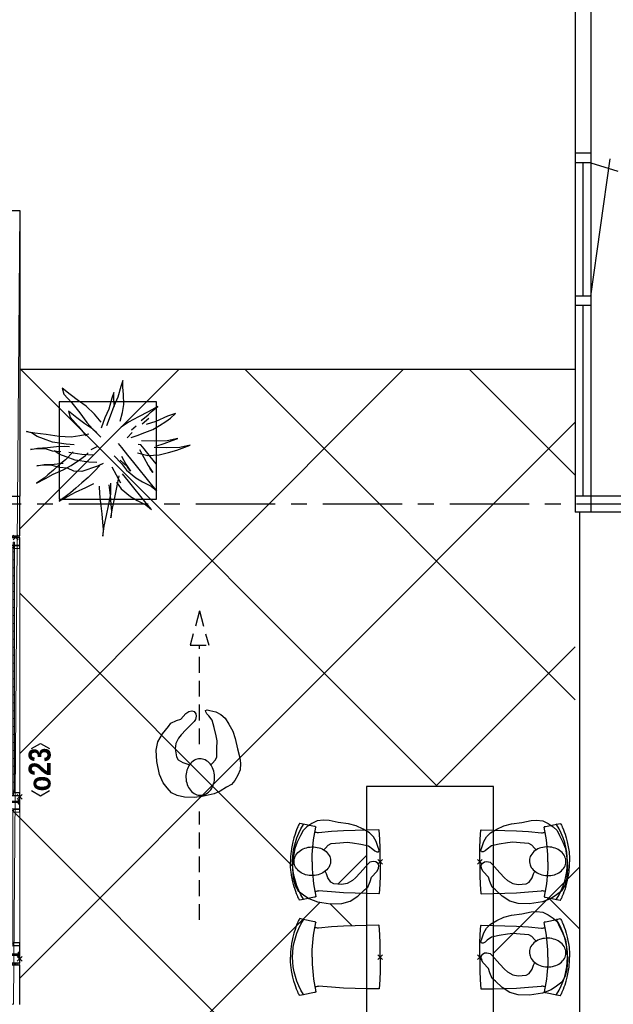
# Model space of a CAD drawing. Header units: millimetres. Extents: x -75976 to 232306, y 42824 to 140527.
# Tile 193 of 199: x 212382 to 216123, y 118232 to 124430. Entities that reach past the tile are written whole.
import ezdxf
from ezdxf.enums import TextEntityAlignment as Align

# ---------------------------------------------------------------- set-up
doc = ezdxf.new("R2010")
doc.units = ezdxf.units.MM
doc.header["$LTSCALE"] = 400
doc.header["$PDMODE"] = 3
doc.header["$PDSIZE"] = 15
doc.linetypes.add('CENTER', pattern=[2, 1.25, -0.25, 0.25, -0.25])
doc.linetypes.add('HIDDEN', pattern=[0.375, 0.25, -0.125])
for name, color, linetype in [('-ve', 2, 'HIDDEN'), ('fa1-1-n-0-0-0_ip0', 7, 'Continuous'), ('inlay', 6, 'Continuous'), ('inr', 4, 'Continuous'), ('looplijnen', 8, 'HIDDEN'), ('plant', 114, 'Continuous'), ('plat', 5, 'Continuous'), ('stramien', 1, 'CENTER'), ('symbol', 1, 'Continuous'), ('timmerwerk-ge', 150, 'Continuous')]:
    doc.layers.add(name, color=color, linetype=linetype)
for name, color, linetype, lineweight in [('Kozijnmerken', 43, 'Continuous', 9), ('mat-beton (ihwg)', 5, 'Continuous', 25), ('mat-glas-vert', 140, 'Continuous', 15), ('mat-kalkzandsteen', 5, 'Continuous', 25), ('MAT-kit', 140, 'Continuous', 5), ('mat-kunststof', 43, 'Continuous', 9), ('mat-staal', 5, 'Continuous', 25), ('None', 7, 'Continuous', 9)]:
    doc.layers.add(name, color=color, linetype=linetype, lineweight=lineweight)
doc.styles.add('Arial Narrow (bold)', font='ARIALNB.TTF', dxfattribs={"height": 172.861111})

# ---------------------------------------------------------------- blocks, each defined once
blk = doc.blocks.new('*X568')
at = {"layer": 'None', "lineweight": 5}
for p, q in [((42657.68, 35000), (42650.18, 35000)), ((42657.68, 34950), (42650.18, 34950)), ((42657.68, 34900), (42650.18, 34900)), ((42657.68, 34850), (42650.18, 34850)), ((42657.68, 34800), (42650.18, 34800)), ((42657.68, 34750), (42650.18, 34750)), ((42657.68, 34700), (42650.18, 34700)), ((42657.68, 34650), (42650.18, 34650)), ((42657.68, 34600), (42650.18, 34600)), ((42657.68, 34550), (42650.18, 34550)), ((42657.68, 34500), (42650.18, 34500)), ((42657.68, 34450), (42650.18, 34450)), ((42657.68, 34400), (42650.18, 34400)), ((42657.68, 34350), (42650.18, 34350)), ((42657.68, 34300), (42650.18, 34300)), ((42657.68, 34250), (42650.18, 34250)), ((42657.68, 34200), (42650.18, 34200)), ((42657.68, 34150), (42650.18, 34150)), ((42657.68, 34100), (42650.18, 34100)), ((42657.68, 34050), (42650.18, 34050)), ((42657.68, 34000), (42650.18, 34000)), ((42657.68, 33950), (42650.18, 33950)), ((42657.68, 33900), (42650.18, 33900)), ((42657.68, 33850), (42650.18, 33850)), ((42657.68, 33800), (42650.18, 33800)), ((42657.68, 33750), (42650.18, 33750)), ((42657.68, 33700), (42650.18, 33700)), ((42657.68, 33650), (42650.18, 33650)), ((42657.68, 33600), (42650.18, 33600)), ((42657.68, 33550), (42650.18, 33550)), ((42657.68, 33500), (42650.18, 33500)), ((42657.68, 33450), (42650.18, 33450))]:
    blk.add_line(p, q, dxfattribs=at)
blk = doc.blocks.new('*U569')
at = {"layer": 'mat-kunststof', "lineweight": 9}
blk.add_lwpolyline([(42676.2, 35050.3), (42676.2, 35040.3), (42645.6, 35040.3), (42645.6, 35050.3)], close=True, dxfattribs=at)
at = {"layer": 'None', "lineweight": 9}
blk.add_lwpolyline([(42676.2, 35050.3), (42645.6, 35040.3), (42645.6, 35050.3), (42676.2, 35040.3)], dxfattribs=at)
blk = doc.blocks.new('*U570')
at = {"layer": 'MAT-kit', "color": 9, "linetype": 'Continuous', "lineweight": 5}
for points in [[(42633.4, 35050.3), (42635.3, 35045), (42633.4, 35040.3), (42639.5, 35040.3), (42645.6, 35040.3), (42645.6, 35045.3), (42645.6, 35050.3), (42639.5, 35050.3), (42633.4, 35050.3)], [(42688.4, 35050.3), (42686.5, 35045), (42688.4, 35040.3), (42682.3, 35040.3), (42676.2, 35040.3), (42676.2, 35045.3), (42676.2, 35050.3), (42682.3, 35050.3), (42688.4, 35050.3)]]:
    blk.add_open_spline(points, degree=2, knots=[0, 0, 0, 0.229184, 0.229184, 0.5027, 0.5027, 0.726485, 0.726485, 1, 1, 1], dxfattribs=at)
at = {"layer": 'None', "color": 7}
blk.add_blockref('*U569', (0, 0), dxfattribs=at)
blk = doc.blocks.new('jan404.129')
at = {"layer": 'None', "lineweight": 15, "flags": 128}
for points in [[(-10, 14.85), (-10, -24.79), (10, -24.79), (10, 14.85)], [(8.5, 13.35), (8.5, -23.29), (-8.5, -23.29), (-8.5, 13.35)]]:
    blk.add_lwpolyline(points, close=True, dxfattribs=at)
blk = doc.blocks.new('*U571')
at = {"layer": 'None', "color": 7, "linetype": 'Continuous', "lineweight": 15}
for p, q in [((42631.1, 34972.4), (42631.1, 35038.8)), ((42632.6, 35040.3), (42689.6, 35040.3)), ((42632.6, 35038.8), (42689.6, 35038.8)), ((42632.6, 34990.9), (42632.6, 35038.8)), ((42689.6, 35038.8), (42689.6, 34992.4)), ((42691.1, 35038.8), (42691.1, 34992.4)), ((42632.6, 34972.4), (42632.6, 34990.9)), ((42689.6, 34992.4), (42634.1, 34992.4)), ((42689.6, 34990.9), (42634.1, 34990.9)), ((42634.1, 34990.9), (42634.1, 34972.4))]:
    blk.add_line(p, q, dxfattribs=at)
for centre, start, end in [((42632.6, 35038.8), 90, 180), ((42689.6, 35038.8), 0, 90), ((42632.6, 34972.4), 180, 270), ((42634.1, 34990.9), 90, 180), ((42632.6, 34972.4), 270, 0), ((42689.6, 34992.4), 270, 0)]:
    blk.add_arc(centre, 1.5, start, end, dxfattribs=at)
at = {"layer": 'None', "linetype": 'Continuous', "lineweight": 5}
blk.add_point((42666.1, 35040.3), dxfattribs=at)
at = {"layer": 'mat-staal', "color": 7, "rotation": 270}
blk.add_blockref('jan404.129', (42676.2, 34980.3), dxfattribs=at)
blk = doc.blocks.new('*U572')
at = {"layer": 'None', "color": 7, "linetype": 'Continuous', "lineweight": 15}
for p, q in [((42688.3, 32422.6), (42688.1, 32421.8)), ((42688.1, 32402.3), (42688.1, 32421.8)), ((42688.9, 32423.1), (42688.3, 32422.6)), ((42689.6, 32423.3), (42688.9, 32423.1)), ((42689.6, 32423.3), (42690.4, 32423.1)), ((42689.6, 32421.8), (42689.6, 32402.3)), ((42690.4, 32423.1), (42690.9, 32422.6)), ((42690.9, 32422.6), (42691.1, 32421.8)), ((42691.1, 32421.8), (42691.1, 32390.5)), ((42631.3, 32399.6), (42631.1, 32398.8)), ((42631.1, 32390.5), (42631.1, 32398.8)), ((42631.1, 32361.8), (42631.1, 32390.5)), ((42631.1, 32361.8), (42631.3, 32361.1)), ((42631.9, 32400.1), (42631.3, 32399.6)), ((42631.3, 32361.1), (42631.9, 32360.5)), ((42632.6, 32400.3), (42631.9, 32400.1)), ((42631.9, 32360.5), (42632.6, 32360.3)), ((42632.6, 32400.3), (42638.1, 32400.3)), ((42632.6, 32398.8), (42638.1, 32398.8)), ((42632.6, 32390.5), (42632.6, 32398.8)), ((42632.6, 32361.8), (42632.6, 32390.5)), ((42672.2, 32361.8), (42632.6, 32361.8)), ((42672.2, 32360.3), (42632.6, 32360.3)), ((42638.3, 32409.6), (42638.1, 32408.8)), ((42638.1, 32400.3), (42638.1, 32408.8)), ((42638.1, 32398.8), (42638.9, 32399)), ((42638.9, 32410.1), (42638.3, 32409.6)), ((42639.6, 32410.3), (42638.9, 32410.1)), ((42638.9, 32399), (42639.4, 32399.6)), ((42639.4, 32399.6), (42639.6, 32400.3)), ((42639.6, 32410.3), (42672.2, 32410.3)), ((42639.6, 32400.3), (42639.6, 32408.8)), ((42639.6, 32408.8), (42672.2, 32408.8)), ((42672.2, 32410.3), (42682.6, 32410.3)), ((42672.2, 32408.8), (42682.6, 32408.8)), ((42689.6, 32361.8), (42672.2, 32361.8)), ((42689.6, 32360.3), (42672.2, 32360.3)), ((42682.6, 32410.3), (42683.4, 32410.1)), ((42682.6, 32408.8), (42682.6, 32402.3)), ((42682.7, 32401.4), (42682.6, 32402.3)), ((42683.1, 32400.6), (42682.7, 32401.4)), ((42683.6, 32399.9), (42683.1, 32400.6)), ((42683.4, 32410.1), (42683.9, 32409.6)), ((42684.4, 32399.3), (42683.6, 32399.9)), ((42683.9, 32409.6), (42684.1, 32408.8)), ((42684.1, 32408.8), (42684.1, 32402.3)), ((42684.1, 32402.3), (42684.2, 32401.8)), ((42684.2, 32401.8), (42684.4, 32401.3)), ((42684.4, 32401.3), (42684.7, 32400.9)), ((42685.2, 32399), (42684.4, 32399.3)), ((42684.7, 32400.9), (42685.1, 32400.6)), ((42685.1, 32400.6), (42685.6, 32400.4)), ((42686.1, 32398.8), (42685.2, 32399)), ((42685.6, 32400.4), (42686.1, 32400.3)), ((42686.1, 32400.3), (42686.6, 32400.4)), ((42686.1, 32398.8), (42687, 32399)), ((42686.6, 32400.4), (42687.1, 32400.6)), ((42687, 32399), (42687.9, 32399.3)), ((42687.1, 32400.6), (42687.5, 32400.9)), ((42687.5, 32400.9), (42687.8, 32401.3)), ((42687.8, 32401.3), (42688, 32401.8)), ((42687.9, 32399.3), (42688.6, 32399.9)), ((42688, 32401.8), (42688.1, 32402.3)), ((42688.6, 32399.9), (42689.1, 32400.6)), ((42689.1, 32400.6), (42689.5, 32401.4)), ((42689.5, 32401.4), (42689.6, 32402.3)), ((42689.6, 32402.3), (42689.6, 32390.5)), ((42689.6, 32390.5), (42689.6, 32361.8)), ((42689.6, 32360.3), (42690.4, 32360.5)), ((42690.4, 32360.5), (42690.9, 32361.1)), ((42690.9, 32361.1), (42691.1, 32361.8)), ((42691.1, 32390.5), (42691.1, 32361.8))]:
    blk.add_line(p, q, dxfattribs=at)
blk = doc.blocks.new('*U573')
at = {"layer": 'None', "linetype": 'Continuous', "lineweight": 5}
blk.add_point((42691.1, 32388.3), dxfattribs=at)
at = {"layer": 'None', "color": 7}
blk.add_blockref('*U572', (0, 0), dxfattribs=at)
blk = doc.blocks.new('*U574')
at = {"layer": 'None', "color": 7, "linetype": 'Continuous', "lineweight": 15}
for p, q in [((42631.1, 32406.8), (42631.1, 32490.3)), ((42631.3, 32489.6), (42631.1, 32488.8)), ((42631.1, 32470.3), (42631.1, 32488.8)), ((42631.9, 32490.1), (42631.3, 32489.6)), ((42632.6, 32490.3), (42631.9, 32490.1)), ((42633.4, 32490.1), (42632.6, 32490.3)), ((42632.6, 32426.3), (42632.6, 32490.3)), ((42632.6, 32470.3), (42632.6, 32488.8)), ((42633.9, 32489.6), (42633.4, 32490.1)), ((42634.1, 32488.8), (42633.9, 32489.6)), ((42634.1, 32488.8), (42634.1, 32470.3)), ((42691.1, 32488.8), (42691.1, 32429.8)), ((42632.6, 32470.3), (42632.8, 32469.6)), ((42632.7, 32427.3), (42632.6, 32426.3)), ((42632.6, 32426.3), (42632.6, 32406.8)), ((42633.1, 32428.1), (42632.7, 32427.3)), ((42632.8, 32469.6), (42633.4, 32469)), ((42633.6, 32428.8), (42633.1, 32428.1)), ((42633.4, 32469), (42634.1, 32468.8)), ((42634.4, 32429.4), (42633.6, 32428.8)), ((42634.1, 32470.3), (42652.3, 32470.3)), ((42634.1, 32468.8), (42652.3, 32468.8)), ((42634.2, 32426.9), (42634.1, 32426.3)), ((42634.1, 32426.3), (42634.1, 32406.8)), ((42634.4, 32427.3), (42634.2, 32426.9)), ((42635.2, 32429.7), (42634.4, 32429.4)), ((42634.7, 32427.8), (42634.4, 32427.3)), ((42635.1, 32428.1), (42634.7, 32427.8)), ((42635.6, 32428.3), (42635.1, 32428.1)), ((42636.1, 32429.8), (42635.2, 32429.7)), ((42636.1, 32428.3), (42635.6, 32428.3)), ((42636.1, 32429.8), (42637, 32429.7)), ((42636.6, 32428.3), (42636.1, 32428.3)), ((42637.1, 32428.1), (42636.6, 32428.3)), ((42637, 32429.7), (42637.9, 32429.4)), ((42637.5, 32427.8), (42637.1, 32428.1)), ((42637.8, 32427.3), (42637.5, 32427.8)), ((42638, 32426.9), (42637.8, 32427.3)), ((42637.9, 32429.4), (42638.6, 32428.8)), ((42638.1, 32426.3), (42638, 32426.9)), ((42638.1, 32419.8), (42638.1, 32426.3)), ((42638.1, 32419.8), (42638.3, 32419.1)), ((42638.3, 32419.1), (42638.9, 32418.5)), ((42638.6, 32428.8), (42639.1, 32428.1)), ((42639.1, 32428.1), (42639.5, 32427.3)), ((42639.5, 32427.3), (42639.6, 32426.3)), ((42639.6, 32419.8), (42639.6, 32426.3)), ((42652.3, 32419.8), (42639.6, 32419.8)), ((42652.3, 32470.3), (42689.6, 32470.3)), ((42652.3, 32468.8), (42689.6, 32468.8)), ((42682.6, 32419.8), (42652.3, 32419.8)), ((42682.8, 32429.1), (42682.6, 32428.3)), ((42682.6, 32428.3), (42682.6, 32419.8)), ((42683.4, 32429.6), (42682.8, 32429.1)), ((42684.1, 32429.8), (42683.4, 32429.6)), ((42683.4, 32418.5), (42683.9, 32419.1)), ((42683.9, 32419.1), (42684.1, 32419.8)), ((42689.6, 32429.8), (42684.1, 32429.8)), ((42684.1, 32428.3), (42684.1, 32419.8)), ((42689.6, 32428.3), (42684.1, 32428.3)), ((42689.6, 32470.3), (42690.4, 32470.1)), ((42689.6, 32468.8), (42689.6, 32429.8)), ((42689.6, 32428.3), (42690.4, 32428.5)), ((42690.4, 32470.1), (42690.9, 32469.6)), ((42690.4, 32428.5), (42690.9, 32429.1)), ((42690.9, 32469.6), (42691.1, 32468.8)), ((42690.9, 32429.1), (42691.1, 32429.8)), ((42631.3, 32406.1), (42631.1, 32406.8)), ((42631.9, 32405.5), (42631.3, 32406.1)), ((42632.6, 32405.3), (42631.9, 32405.5)), ((42632.6, 32405.3), (42633.4, 32405.5)), ((42633.4, 32405.5), (42633.9, 32406.1)), ((42633.9, 32406.1), (42634.1, 32406.8)), ((42638.9, 32418.5), (42639.6, 32418.3)), ((42652.3, 32418.3), (42639.6, 32418.3)), ((42682.6, 32418.3), (42652.3, 32418.3)), ((42682.6, 32418.3), (42683.4, 32418.5))]:
    blk.add_line(p, q, dxfattribs=at)
at = {"layer": 'mat-staal', "color": 7, "rotation": 270}
blk.add_blockref('jan404.129', (42676.3, 32480.3), dxfattribs=at)
blk = doc.blocks.new('*U575')
at = {"layer": 'None'}
blk.add_blockref('*U574', (0, 0), dxfattribs=at)
blk = doc.blocks.new('*U576')
at = {"layer": 'mat-kunststof', "lineweight": 9}
blk.add_lwpolyline([(42676.2, 32350.3), (42676.2, 32360.3), (42645.6, 32360.3), (42645.6, 32350.3)], close=True, dxfattribs=at)
at = {"layer": 'None', "lineweight": 9}
blk.add_lwpolyline([(42676.2, 32350.3), (42645.6, 32360.3), (42645.6, 32350.3), (42676.2, 32360.3)], dxfattribs=at)
blk = doc.blocks.new('*U577')
at = {"layer": 'MAT-kit', "color": 9, "linetype": 'Continuous', "lineweight": 5}
for points in [[(42633.4, 32350.3), (42635.3, 32355.7), (42633.4, 32360.3), (42639.5, 32360.3), (42645.6, 32360.3), (42645.6, 32355.3), (42645.6, 32350.3), (42639.5, 32350.3), (42633.4, 32350.3)], [(42688.4, 32350.3), (42686.5, 32355.7), (42688.4, 32360.3), (42682.3, 32360.3), (42676.2, 32360.3), (42676.2, 32355.3), (42676.2, 32350.3), (42682.3, 32350.3), (42688.4, 32350.3)]]:
    blk.add_open_spline(points, degree=2, knots=[0, 0, 0, 0.229184, 0.229184, 0.5027, 0.5027, 0.726485, 0.726485, 1, 1, 1], dxfattribs=at)
at = {"layer": 'None', "color": 7}
blk.add_blockref('*U576', (0, 0), dxfattribs=at)
blk = doc.blocks.new('*U578')
at = {"layer": 'None', "color": 7, "linetype": 'Continuous', "lineweight": 15}
for p, q in [((42631.3, 33434.6), (42631.1, 33433.8)), ((42631.1, 33433.8), (42631.1, 33405.2)), ((42631.9, 33435.1), (42631.3, 33434.6)), ((42632.6, 33435.3), (42631.9, 33435.1)), ((42632.6, 33435.3), (42633.4, 33435.1)), ((42632.6, 33435.3), (42632.6, 33405.2)), ((42632.6, 33433.8), (42632.6, 33415.3)), ((42632.8, 33414.6), (42632.6, 33415.3)), ((42633.4, 33414), (42632.8, 33414.6)), ((42633.4, 33435.1), (42633.9, 33434.6)), ((42634.1, 33413.8), (42633.4, 33414)), ((42633.9, 33434.6), (42634.1, 33433.8)), ((42634.1, 33415.3), (42634.1, 33433.8)), ((42672.2, 33415.3), (42634.1, 33415.3)), ((42672.2, 33413.8), (42634.1, 33413.8)), ((42689.6, 33415.3), (42672.2, 33415.3)), ((42689.6, 33413.8), (42672.2, 33413.8)), ((42689.6, 33415.3), (42690.4, 33415.1)), ((42689.6, 33405.2), (42689.6, 33413.8)), ((42690.4, 33415.1), (42690.9, 33414.6)), ((42690.9, 33414.6), (42691.1, 33413.8)), ((42691.1, 33405.2), (42690.9, 33414.6)), ((42631.1, 33405.2), (42631.1, 33391.3)), ((42631.3, 33390.6), (42631.1, 33391.3)), ((42631.3, 33386.1), (42631.1, 33385.3)), ((42631.1, 33385.3), (42631.1, 33310.3)), ((42631.9, 33390), (42631.3, 33390.6)), ((42631.9, 33386.6), (42631.3, 33386.1)), ((42632.6, 33389.8), (42631.9, 33390)), ((42632.6, 33386.8), (42631.9, 33386.6)), ((42632.6, 33405.2), (42632.6, 33391.3)), ((42632.6, 33391.3), (42638.1, 33391.3)), ((42632.6, 33389.8), (42638.1, 33389.8)), ((42632.6, 33386.8), (42633.4, 33386.6)), ((42632.6, 33365.8), (42632.6, 33385.3)), ((42632.7, 33364.9), (42632.6, 33365.8)), ((42632.6, 33365.8), (42632.6, 33310.3)), ((42633.1, 33364.1), (42632.7, 33364.9)), ((42633.6, 33363.4), (42633.1, 33364.1)), ((42633.4, 33386.6), (42633.9, 33386.1)), ((42634.4, 33362.8), (42633.6, 33363.4)), ((42633.9, 33386.1), (42634.1, 33385.3)), ((42634.1, 33365.8), (42634.1, 33385.3)), ((42634.2, 33365.3), (42634.1, 33365.8)), ((42634.4, 33364.8), (42634.2, 33365.3)), ((42634.7, 33364.4), (42634.4, 33364.8)), ((42635.2, 33362.5), (42634.4, 33362.8)), ((42635.1, 33364.1), (42634.7, 33364.4)), ((42635.6, 33363.9), (42635.1, 33364.1)), ((42636.1, 33362.3), (42635.2, 33362.5)), ((42636.1, 33363.8), (42635.6, 33363.9)), ((42636.6, 33363.9), (42636.1, 33363.8)), ((42636.1, 33362.3), (42637, 33362.5)), ((42637.1, 33364.1), (42636.6, 33363.9)), ((42637, 33362.5), (42637.9, 33362.8)), ((42637.5, 33364.4), (42637.1, 33364.1)), ((42637.8, 33364.8), (42637.5, 33364.4)), ((42638, 33365.3), (42637.8, 33364.8)), ((42637.9, 33362.8), (42638.6, 33363.4)), ((42638.1, 33365.8), (42638, 33365.3)), ((42638.1, 33391.3), (42638.9, 33391.1)), ((42638.1, 33389.8), (42638.1, 33381.3)), ((42638.3, 33380.6), (42638.1, 33381.3)), ((42638.1, 33372.3), (42638.3, 33373.1)), ((42638.1, 33372.3), (42638.1, 33365.8)), ((42638.9, 33380), (42638.3, 33380.6)), ((42638.3, 33373.1), (42638.9, 33373.6)), ((42638.6, 33363.4), (42639.1, 33364.1)), ((42638.9, 33391.1), (42639.4, 33390.6)), ((42639.6, 33379.8), (42638.9, 33380)), ((42638.9, 33373.6), (42639.6, 33373.8)), ((42639.1, 33364.1), (42639.5, 33364.9)), ((42639.4, 33390.6), (42639.6, 33389.8)), ((42639.5, 33364.9), (42639.6, 33365.8)), ((42639.6, 33389.8), (42639.6, 33381.3)), ((42639.6, 33381.3), (42672.2, 33381.3)), ((42639.6, 33379.8), (42672.2, 33379.8)), ((42652.3, 33373.8), (42639.6, 33373.8)), ((42639.6, 33372.3), (42639.6, 33365.8)), ((42652.3, 33372.3), (42639.6, 33372.3)), ((42682.6, 33373.8), (42652.3, 33373.8)), ((42682.6, 33372.3), (42652.3, 33372.3)), ((42672.2, 33381.3), (42682.6, 33381.3)), ((42672.2, 33379.8), (42682.6, 33379.8)), ((42682.7, 33388.8), (42682.6, 33387.8)), ((42682.6, 33381.3), (42682.6, 33387.8)), ((42682.6, 33379.8), (42683.4, 33380)), ((42682.6, 33373.8), (42683.4, 33373.6)), ((42682.6, 33363.8), (42682.6, 33372.3)), ((42682.8, 33363.1), (42682.6, 33363.8)), ((42683.1, 33389.6), (42682.7, 33388.8)), ((42683.4, 33362.5), (42682.8, 33363.1)), ((42683.6, 33390.3), (42683.1, 33389.6)), ((42683.4, 33380), (42683.9, 33380.6)), ((42683.4, 33373.6), (42683.9, 33373.1)), ((42684.1, 33362.3), (42683.4, 33362.5)), ((42684.4, 33390.9), (42683.6, 33390.3)), ((42683.9, 33380.6), (42684.1, 33381.3)), ((42683.9, 33373.1), (42684.1, 33372.3)), ((42684.1, 33387.8), (42684.2, 33388.4)), ((42684.1, 33381.3), (42684.1, 33387.8)), ((42684.1, 33363.8), (42684.1, 33372.3)), ((42689.6, 33363.8), (42684.1, 33363.8)), ((42689.6, 33362.3), (42684.1, 33362.3)), ((42684.2, 33388.4), (42684.4, 33388.8)), ((42685.2, 33391.2), (42684.4, 33390.9)), ((42684.4, 33388.8), (42684.7, 33389.3)), ((42684.7, 33389.3), (42685.1, 33389.6)), ((42685.1, 33389.6), (42685.6, 33389.8)), ((42686.1, 33391.3), (42685.2, 33391.2)), ((42685.6, 33389.8), (42686.1, 33389.8)), ((42686.1, 33391.3), (42687, 33391.2)), ((42686.1, 33389.8), (42686.6, 33389.8)), ((42686.6, 33389.8), (42687.1, 33389.6)), ((42687, 33391.2), (42687.9, 33390.9)), ((42687.1, 33389.6), (42687.5, 33389.3)), ((42687.5, 33389.3), (42687.8, 33388.8)), ((42687.8, 33388.8), (42688, 33388.4)), ((42687.9, 33390.9), (42688.6, 33390.3)), ((42688, 33388.4), (42688.1, 33387.8)), ((42688.1, 33387.8), (42688.1, 33368.3)), ((42688.3, 33367.6), (42688.1, 33368.3)), ((42688.9, 33367), (42688.3, 33367.6)), ((42688.6, 33390.3), (42689.1, 33389.6)), ((42689.6, 33366.8), (42688.9, 33367)), ((42689.1, 33389.6), (42689.5, 33388.8)), ((42689.5, 33388.8), (42689.6, 33387.8)), ((42689.6, 33387.8), (42689.6, 33405.2)), ((42689.6, 33368.3), (42689.6, 33387.8)), ((42689.6, 33366.8), (42690.4, 33367)), ((42689.6, 33363.8), (42690.4, 33363.6)), ((42689.6, 33311.8), (42689.6, 33362.3)), ((42690.4, 33367), (42690.9, 33367.6)), ((42690.4, 33363.6), (42690.9, 33363.1)), ((42690.9, 33367.6), (42691.1, 33368.3)), ((42690.9, 33363.1), (42691.1, 33362.3)), ((42691.1, 33368.3), (42691.1, 33405.2)), ((42691.1, 33311.8), (42691.1, 33362.3)), ((42631.1, 33330.3), (42631.1, 33311.8)), ((42631.3, 33311.1), (42631.1, 33311.8)), ((42631.9, 33310.5), (42631.3, 33311.1)), ((42632.6, 33310.3), (42631.9, 33310.5)), ((42632.6, 33330.3), (42632.8, 33331.1)), ((42632.6, 33330.3), (42632.6, 33311.8)), ((42633.4, 33310.5), (42632.6, 33310.3)), ((42632.8, 33331.1), (42633.4, 33331.7)), ((42633.4, 33331.7), (42634.1, 33331.8)), ((42633.9, 33311.1), (42633.4, 33310.5)), ((42634.1, 33311.8), (42633.9, 33311.1)), ((42634.1, 33331.8), (42652.3, 33331.8)), ((42634.1, 33311.8), (42634.1, 33330.3)), ((42634.1, 33330.3), (42652.3, 33330.3)), ((42652.3, 33331.8), (42689.6, 33331.8)), ((42652.3, 33330.3), (42689.6, 33330.3)), ((42689.6, 33330.3), (42690.4, 33330.5)), ((42690.4, 33330.5), (42690.9, 33331.1)), ((42690.9, 33331.1), (42691.1, 33331.8))]:
    blk.add_line(p, q, dxfattribs=at)
at = {"layer": 'None', "linetype": 'Continuous', "lineweight": 5}
blk.add_point((42691.1, 33407.3), dxfattribs=at)
at = {"layer": 'mat-staal', "color": 7, "xscale": -1, "rotation": 270}
for p in [(42676.2, 33425.3), (42676.3, 33320.3)]:
    blk.add_blockref('jan404.129', p, dxfattribs=at)
blk = doc.blocks.new('*U579')
at = {"layer": 'mat-glas-vert', "color": 140, "lineweight": 15}
for points in [[(42647.7, 33423.8), (42647.7, 34980.3), (42637.7, 34980.3), (42637.7, 33423.8)], [(42657.7, 33440.8), (42657.7, 35010.4), (42650.2, 35010.4), (42650.2, 33440.8)], [(42647.7, 32480.3), (42647.7, 33322.4), (42637.7, 33322.4), (42637.7, 32480.3)]]:
    blk.add_lwpolyline(points, close=True, dxfattribs=at)
at = {"layer": 'None', "color": 43, "linetype": 'Continuous', "lineweight": 9}
blk.add_line((42632.6, 32410.3), (41655.7, 32410.3), dxfattribs=at)
at = {"layer": 'None', "lineweight": 9}
blk.add_lwpolyline([(42691.1, 35040.3), (42631.1, 35040.3), (42631.1, 32360.3), (42691.1, 32360.3)], close=True, dxfattribs=at)
at = {"layer": 'None', "color": 43, "linetype": 'Continuous', "lineweight": 9}
blk.add_arc((42631.9, 32410.5), 976.3, 89.95408, 180.01226, dxfattribs=at)
at = {"layer": 'mat-glas-vert', "color": 140}
blk.add_blockref('*X568', (0, 0), dxfattribs=at)
at = {"layer": 'mat-staal', "color": 7}
for name in ['*U570', '*U577']:
    blk.add_blockref(name, (0, 0), dxfattribs=at)
at = {"layer": 'None', "color": 7}
for name in ['*U571', '*U578', '*U575', '*U573']:
    blk.add_blockref(name, (0, 0), dxfattribs=at)
blk = doc.blocks.new('*U580')
at = {"layer": 'None', "color": 7}
blk.add_blockref('*U579', (0, 0), dxfattribs=at)
blk = doc.blocks.new('Kozijnmerk 50')
at = {"layer": 'Kozijnmerken', "color": 92, "linetype": 'Continuous', "lineweight": 25}
for points in [[(-132.2, 50.6), (-164.8, -5.8), (-132.2, -62.1)], [(132.2, 50.6), (164.8, -5.8), (132.2, -62.1)]]:
    blk.add_lwpolyline(points, dxfattribs=at)
at = {"layer": 'None', "color": 43, "style": 'Arial Narrow (bold)'}
blk.add_attdef('merk', text='', height=138.3, dxfattribs=at).set_placement((0, 0), align=Align.MIDDLE_CENTER)
blk = doc.blocks.new('fa1-1-n-0-0-0_b2')
at = {"linetype": 'Continuous'}
for p, q in [((-222.3, -414.1), (-237.8, -485.7)), ((-218.5, -406.3), (-218.6, -406.3)), ((-218.5, -406.3), (-218.5, -406.3)), ((218.5, -406.3), (218.5, -406.3)), ((218.5, -406.3), (218.6, -406.3)), ((222.3, -414.1), (237.8, -485.7)), ((-237.8, -485.7), (-242.2, -506.3)), ((237.8, -485.7), (242.2, -506.3)), ((-242.2, -506.3), (-242, -508.1)), ((242.2, -506.3), (242, -508.1))]:
    blk.add_line(p, q, dxfattribs=at)
at = {"linetype": 'Continuous', "flags": 128}
for points in [[(0, 0), (-28.4, 0), (-85.2, -1.1), (-141.9, -3.3), (-198.6, -6.5)], [(0, 0), (28.4, 0), (85.2, -1.1), (141.9, -3.3), (198.6, -6.5)], [(-200.5, -8.5), (-199.9, -83), (-197.9, -157.5), (-194.5, -232), (-189.9, -306.3), (-183, -389.9)], [(200.5, -8.5), (199.9, -83), (197.9, -157.5), (194.5, -232), (189.9, -306.3), (183, -389.9)], [(-220.8, -407.4), (-220.8, -407.5), (-220.8, -407.5), (-220.9, -407.6), (-220.9, -407.7), (-220.9, -407.8), (-220.9, -407.9), (-220.9, -408), (-221, -408.4), (-221.1, -408.9), (-221.2, -409.4), (-221.4, -410), (-221.5, -410.5), (-221.5, -410.8), (-221.6, -411.1), (-221.7, -411.6), (-221.8, -412.2), (-222, -412.9), (-222.2, -413.7)], [(0, -429.6), (-22.5, -429.4), (-45.3, -428.6), (-68.2, -427.3), (-91.3, -425.5), (-114.5, -423.1), (-137.8, -420.2), (-161, -416.7), (-218.5, -406.3)], [(0, -429.6), (22.5, -429.4), (45.3, -428.6), (68.2, -427.3), (91.3, -425.5), (114.5, -423.1), (137.8, -420.2), (161, -416.7), (218.5, -406.3)], [(220.8, -407.4), (220.8, -407.5), (220.8, -407.5), (220.9, -407.6), (220.9, -407.7), (220.9, -407.8), (220.9, -407.9), (220.9, -408), (221, -408.4), (221.1, -408.9), (221.2, -409.4), (221.4, -410), (221.5, -410.5), (221.5, -410.8), (221.6, -411.1), (221.7, -411.6), (221.8, -412.2), (222, -412.9), (222.2, -413.7)], [(-241, -509.4), (-236.1, -511.9), (-230.5, -514.5), (-225.6, -516.8), (-221.5, -518.7), (-218, -520.3), (-215.1, -521.6), (-200.9, -527.5), (-187.8, -532.6), (-174.6, -537.3), (-150.7, -544.8), (-126.5, -551.3), (-105.7, -555.9), (-84.8, -559.6), (-63.7, -562.5), (-54.4, -563.6), (-45.3, -564.4), (-36.9, -565.1), (-33.4, -565.3), (-28.9, -565.6), (-23.3, -565.8), (-16.6, -566.1), (-8.8, -566.3), (0, -566.3)], [(241, -509.4), (236.1, -511.9), (230.5, -514.5), (225.6, -516.8), (221.5, -518.7), (218, -520.3), (215.1, -521.6), (200.9, -527.5), (187.8, -532.6), (174.6, -537.3), (150.7, -544.8), (126.5, -551.3), (105.7, -555.9), (84.8, -559.6), (63.7, -562.5), (54.4, -563.6), (45.3, -564.4), (36.9, -565.1), (33.4, -565.3), (28.9, -565.6), (23.3, -565.8), (16.6, -566.1), (8.8, -566.3), (0, -566.3)]]:
    blk.add_lwpolyline(points, dxfattribs=at)
at = {"linetype": 'Continuous'}
for centre, radius, start, end in [((-198.5, -8.5), 2, 93.85297, 179.99004), ((198.5, -8.5), 2, 0.00996, 86.14703), ((-219, -408.1), 1.88, 75.45825, 160.3082), ((-253, -389.6), 70, 341.33985, 359.74172), ((253, -389.6), 70, 180.25828, 198.66015), ((219, -408.1), 1.88, 19.6918, 104.54175), ((-235.9, -486.2), 1.98, 58.30084, 164.85556), ((0.1, -112.6), 439.9, 237.72595, 269.99041), ((-0.1, -112.6), 439.9, 270.00959, 302.27405), ((235.9, -486.2), 1.98, 15.14444, 121.69916), ((-240.2, -507.8), 1.88, 190.3046, 242.86653), ((240.2, -507.8), 1.88, 297.13347, 349.6954)]:
    blk.add_arc(centre, radius, start, end, dxfattribs=at)
at = {"layer": 'fa1-1-n-0-0-0_ip0'}
blk.add_point((0, 0), dxfattribs=at)
blk = doc.blocks.new('symb-ps03_b2')
blk.add_lwpolyline([(82.2, -333.7), (93.5, -323.3), (109.6, -304.5), (119.8, -284.7), (121.3, -230.8), (122.5, -183.8), (115.8, -150.4), (104.2, -98.4), (90.8, -52.2), (69, -24.8), (57.7, -13.2), (50.2, -0.9), (49.4, 8.5), (59.4, 13), (75.8, 8.9), (114.7, -1.3), (145.3, -16.6), (172.1, -41.1), (196.4, -77.8), (221.1, -122.2), (235.7, -169.2), (249.9, -232.3), (265.9, -290), (270.3, -324.8), (267.4, -365.4), (252.2, -399.3), (234.6, -432.8), (213.5, -457.5), (181.2, -475.4), (141, -499), (102.8, -516.9), (26.9, -533.5), (-23.3, -539.3), (-83.1, -537.5), (-129.9, -527.7), (-165.1, -510.7), (-191.8, -478.7), (-217.7, -447.5), (-240.8, -394), (-258.1, -313.4), (-261.7, -241.7), (-250.8, -189), (-222, -138.3), (-185.2, -93.4), (-169.5, -72.2), (-133.8, -53.9), (-107.1, -45.7), (-74.5, -10), (-56.5, 2.3), (-37.5, 6.7), (-23, 0.8), (-11.7, -12.6), (-10.5, -27.9), (-13.2, -49.2), (-22.6, -61.1), (-75.1, -114.5), (-104.5, -144.9), (-120.7, -165.7), (-138.4, -200.3), (-141.8, -234.1), (-134.6, -284.5), (-123.4, -302.1), (-94.4, -318.8), (-69, -327.2), (-51.7, -333)])
blk.add_lwpolyline([(-74.5, -413.3, 0.078796), (-66.1, -458.3, 0.088041), (-45.7, -493.9, 0.105312), (-14.5, -518.5, 0.121926), (19.1, -525.8, 0.121926), (52.3, -516.6, 0.105312), (82.1, -490.3, 0.088041), (100.3, -453.5, 0.078796), (106.2, -408.2, 0.078796), (97.7, -363.2, 0.088041), (77.4, -327.6, 0.105312), (46.2, -303, 0.121926), (12.5, -295.7, 0.121926), (-20.6, -304.9, 0.105312), (-50.4, -331.2, 0.088041), (-68.6, -368, 0.078796)], format="xyb", close=True)
blk = doc.blocks.new('symb-ps09_b2')
at = {"layer": 'looplijnen'}
for p, q in [((0, 935.4), (-58.2, 718.1)), ((0, 935.4), (58.2, 718.1)), ((-58.2, 718.1), (58.2, 718.1)), ((0, 95.2), (0, 718.1)), ((0, -1011), (0, -327.3))]:
    blk.add_line(p, q, dxfattribs=at)
at = {"layer": 'symbol'}
blk.add_blockref('symb-ps03_b2', (-11, 299.5), dxfattribs=at)
blk = doc.blocks.new('boom nieuw 01')
at = {"layer": 'plant', "extrusion": (0, -4.44089e-16, -1)}
for p, q in [((-224.7, 788.7), (-238, 749.2)), ((-224.7, 788.7), (-238, 749.2)), ((-224.7, 744.5), (-224.7, 788.7)), ((-224.7, 744.5), (-224.7, 788.7)), ((-573.8, 694.3), (-627.3, 736.9)), ((-627.3, 736.9), (-616.4, 698.2)), ((-573.8, 694.3), (-627.3, 736.9)), ((-627.3, 736.9), (-616.4, 698.2)), ((-238, 749.2), (-256.6, 677.1)), ((-238, 749.2), (-256.6, 677.1)), ((-219.3, 695.7), (-224.7, 744.5)), ((-219.3, 695.7), (-224.7, 744.5)), ((-616.4, 698.2), (-563.7, 639.2)), ((-616.4, 698.2), (-563.7, 639.2)), ((-518.7, 654), (-573.8, 694.3)), ((-518.7, 654), (-573.8, 694.3)), ((-466.7, 617.5), (-518.7, 654)), ((-466.7, 617.5), (-518.7, 654)), ((-297.8, 669.9), (-316.4, 597.8)), ((-284.5, 709.5), (-297.8, 669.9)), ((-284.5, 665.3), (-284.5, 709.5)), ((-256.6, 677.1), (-284.5, 618.9)), ((-256.6, 677.1), (-284.5, 618.9)), ((-279.1, 616.4), (-284.5, 665.3)), ((-218.5, 629.8), (-219.3, 695.7)), ((-218.5, 629.8), (-219.3, 695.7)), ((-563.7, 639.2), (-510.2, 574.1)), ((-563.7, 639.2), (-510.2, 574.1)), ((-412.5, 564.8), (-466.7, 617.5)), ((-412.5, 564.8), (-466.7, 617.5)), ((-316.4, 597.8), (-344.3, 539.7)), ((-284.5, 618.9), (-308.5, 551.4)), ((-284.5, 618.9), (-308.5, 551.4)), ((-227.1, 576.3), (-218.5, 629.8)), ((-227.1, 576.3), (-218.5, 629.8)), ((9.4, 616.6), (-55, 579.3)), ((9.4, 616.6), (-55, 579.3)), ((-35.5, 579.3), (9.4, 616.6)), ((-35.5, 579.3), (9.4, 616.6)), ((-530.6, 541.3), (-584.1, 583.9)), ((-584.1, 583.9), (-573.3, 545.2)), ((-530.6, 541.3), (-584.1, 583.9)), ((-584.1, 583.9), (-573.3, 545.2)), ((-573.3, 545.2), (-520.5, 486.2)), ((-573.3, 545.2), (-520.5, 486.2)), ((-475.6, 501), (-530.6, 541.3)), ((-475.6, 501), (-530.6, 541.3)), ((-510.2, 574.1), (-462.9, 509.7)), ((-510.2, 574.1), (-462.9, 509.7)), ((-369, 511.3), (-412.5, 564.8)), ((-369, 511.3), (-412.5, 564.8)), ((-344.3, 539.7), (-368.3, 472.2)), ((-308.5, 551.4), (-333.3, 487.8)), ((-308.5, 551.4), (-333.3, 487.8)), ((-242.6, 518.9), (-227.1, 576.3)), ((-242.6, 518.9), (-227.1, 576.3)), ((-119.3, 547.6), (-186.8, 511.1)), ((-55, 579.3), (-119.3, 547.6)), ((-55, 579.3), (-119.3, 547.6)), ((-101.5, 523.5), (-55, 560)), ((-101.5, 523.5), (-55, 560)), ((-95.3, 500.1), (-50.4, 537.3)), ((-55, 560), (-35.5, 579.3)), ((-55, 560), (-35.5, 579.3)), ((73, 551.4), (-3.8, 516.5)), ((73, 551.4), (-3.8, 516.5)), ((61.4, 516.5), (91.6, 539)), ((61.4, 516.5), (91.6, 539)), ((125.7, 568.5), (73, 551.4)), ((125.7, 568.5), (73, 551.4)), ((91.6, 539), (125.7, 568.5)), ((91.6, 539), (125.7, 568.5)), ((-520.5, 486.2), (-467, 421.1)), ((-520.5, 486.2), (-467, 421.1)), ((-423.6, 464.5), (-475.6, 501)), ((-423.6, 464.5), (-475.6, 501)), ((-462.9, 509.7), (-423.3, 465.5)), ((-462.9, 509.7), (-423.3, 465.5)), ((-369.3, 411.8), (-423.6, 464.5)), ((-369.3, 411.8), (-423.6, 464.5)), ((-423.3, 465.5), (-397, 443.8)), ((-423.3, 465.5), (-397, 443.8)), ((-186.8, 511.1), (-234.1, 478.6)), ((-186.8, 511.1), (-234.1, 478.6)), ((-167.4, 459.9), (-135.6, 487.8)), ((-167.4, 459.9), (-135.6, 487.8)), ((-78.2, 442.9), (-25.5, 463.8)), ((-78.2, 442.9), (-25.5, 463.8)), ((-3.8, 516.5), (-69.7, 496.4)), ((-3.8, 516.5), (-69.7, 496.4)), ((-25.5, 463.8), (19.5, 490.2)), ((-25.5, 463.8), (19.5, 490.2)), ((19.5, 490.2), (61.4, 516.5)), ((19.5, 490.2), (61.4, 516.5)), ((-830.8, 440.5), (-863.4, 450.5)), ((-863.4, 450.5), (-807.5, 440.5)), ((-830.8, 440.5), (-863.4, 450.5)), ((-863.4, 450.5), (-807.5, 440.5)), ((-792.8, 417.2), (-830.8, 440.5)), ((-792.8, 417.2), (-830.8, 440.5)), ((-807.5, 440.5), (-733.1, 431.9)), ((-807.5, 440.5), (-733.1, 431.9)), ((-750.9, 400.1), (-792.8, 417.2)), ((-750.9, 400.1), (-792.8, 417.2)), ((-690.5, 378.4), (-750.9, 400.1)), ((-690.5, 378.4), (-750.9, 400.1)), ((-733.1, 431.9), (-646.2, 418.7)), ((-733.1, 431.9), (-646.2, 418.7)), ((-646.2, 418.7), (-567.1, 414.8)), ((-646.2, 418.7), (-567.1, 414.8)), ((-567.1, 414.8), (-509.8, 422.6)), ((-567.1, 414.8), (-509.8, 422.6)), ((-509.8, 422.6), (-450.9, 434.3)), ((-509.8, 422.6), (-450.9, 434.3)), ((-195.4, 408.6), (-161.3, 444.2)), ((-169.7, 409.6), (-127.8, 423.5)), ((-169.7, 409.6), (-127.8, 423.5)), ((-127.8, 423.5), (-78.2, 442.9)), ((-127.8, 423.5), (-78.2, 442.9)), ((140.3, 402.5), (70.5, 387.7)), ((140.3, 402.5), (70.5, 387.7)), ((103.9, 389.3), (140.3, 402.5)), ((103.9, 389.3), (140.3, 402.5)), ((-838.2, 330.7), (-790.1, 339.3)), ((-838.2, 330.7), (-790.1, 339.3)), ((-787.1, 335.4), (-838.2, 330.7)), ((-787.1, 335.4), (-838.2, 330.7)), ((-790.1, 339.3), (-724.3, 343.1)), ((-790.1, 339.3), (-724.3, 343.1)), ((-737.4, 334.6), (-787.1, 335.4)), ((-737.4, 334.6), (-787.1, 335.4)), ((-690.9, 319.8), (-737.4, 334.6)), ((-724.3, 343.1), (-665.3, 349.3)), ((-724.3, 343.1), (-665.3, 349.3)), ((-601.3, 365.2), (-690.5, 378.4)), ((-601.3, 365.2), (-690.5, 378.4)), ((-665.3, 349.3), (-612.6, 352.4)), ((-665.3, 349.3), (-612.6, 352.4)), ((-612.6, 352.4), (-577.7, 349.3)), ((-612.6, 352.4), (-577.7, 349.3)), ((-547, 362.1), (-601.3, 365.2)), ((-547, 362.1), (-601.3, 365.2)), ((-397.8, 347), (-435.8, 328.4)), ((-397.8, 347), (-435.8, 328.4)), ((-231.2, 344.3), (-253.6, 370.7)), ((-231.2, 344.3), (-253.6, 370.7)), ((-191.6, 292.4), (-231.2, 344.3)), ((-191.6, 292.4), (-231.2, 344.3)), ((-105.3, 362.3), (-122.3, 363.9)), ((-105.3, 362.3), (-122.3, 363.9)), ((-113, 330.5), (-85.1, 277)), ((-113, 330.5), (-85.1, 277)), ((-82.8, 335.9), (-105.3, 362.3)), ((-82.8, 335.9), (-105.3, 362.3)), ((-14.8, 384.6), (-100.1, 386.9)), ((-14.8, 384.6), (-100.1, 386.9)), ((-43.2, 284), (-82.8, 335.9)), ((-43.2, 284), (-82.8, 335.9)), ((69, 340.7), (-16.3, 343)), ((69, 340.7), (-16.3, 343)), ((70.5, 387.7), (-14.8, 384.6)), ((70.5, 387.7), (-14.8, 384.6)), ((-4.7, 353.6), (51.1, 370.7)), ((-4.7, 353.6), (51.1, 370.7)), ((51.1, 370.7), (103.9, 389.3)), ((51.1, 370.7), (103.9, 389.3)), ((154.3, 343.8), (69, 340.7)), ((154.3, 343.8), (69, 340.7)), ((79.1, 309.7), (134.9, 326.8)), ((79.1, 309.7), (134.9, 326.8)), ((134.9, 326.8), (187.6, 345.4)), ((134.9, 326.8), (187.6, 345.4)), ((224.1, 358.6), (154.3, 343.8)), ((224.1, 358.6), (154.3, 343.8)), ((187.6, 345.4), (224.1, 358.6)), ((187.6, 345.4), (224.1, 358.6)), ((-635.8, 315.2), (-690.9, 319.8)), ((-635.8, 315.2), (-690.9, 319.8)), ((-642.4, 298.2), (-680.4, 321.5)), ((-642.4, 298.2), (-680.4, 321.5)), ((-604.1, 262.9), (-647.5, 228)), ((-604.1, 262.9), (-647.5, 228)), ((-600.5, 281.1), (-642.4, 298.2)), ((-600.5, 281.1), (-642.4, 298.2)), ((-552.9, 314.1), (-604.1, 262.9)), ((-552.9, 314.1), (-604.1, 262.9)), ((-540, 259.4), (-600.5, 281.1)), ((-540, 259.4), (-600.5, 281.1)), ((-582.7, 312.9), (-495.8, 299.8)), ((-582.7, 312.9), (-495.8, 299.8)), ((-567.7, 224.9), (-511.1, 262.9)), ((-567.7, 224.9), (-511.1, 262.9)), ((-511.1, 262.9), (-472.3, 291.6)), ((-511.1, 262.9), (-472.3, 291.6)), ((-495.8, 299.8), (-416.7, 295.8)), ((-495.8, 299.8), (-416.7, 295.8)), ((-472.3, 291.6), (-455.2, 308.6)), ((-472.3, 291.6), (-455.2, 308.6)), ((-280.7, 287.7), (-231.9, 238.1)), ((-280.7, 287.7), (-231.9, 238.1)), ((-233.5, 285.4), (-204, 232.6)), ((-233.5, 285.4), (-204, 232.6)), ((-151.3, 243.5), (-191.6, 292.4)), ((-151.3, 243.5), (-191.6, 292.4)), ((-127.2, 307.4), (-59, 290.3)), ((-127.2, 307.4), (-59, 290.3)), ((-85.1, 277), (-55.6, 224.2)), ((-85.1, 277), (-55.6, 224.2)), ((-59, 290.3), (16.3, 294.2)), ((-59, 290.3), (16.3, 294.2)), ((-2.9, 235.1), (-43.2, 284)), ((-2.9, 235.1), (-43.2, 284)), ((16.3, 294.2), (79.1, 309.7)), ((16.3, 294.2), (79.1, 309.7)), ((-794.4, 221.4), (-746.3, 230)), ((-794.4, 221.4), (-746.3, 230)), ((-743.2, 226.1), (-794.4, 221.4)), ((-743.2, 226.1), (-794.4, 221.4)), ((-746.3, 230), (-680.4, 233.8)), ((-746.3, 230), (-680.4, 233.8)), ((-693.6, 225.3), (-743.2, 226.1)), ((-693.6, 225.3), (-743.2, 226.1)), ((-647, 210.5), (-693.6, 225.3)), ((-647, 210.5), (-693.6, 225.3)), ((-687.8, 166.7), (-619.6, 196.2)), ((-687.8, 166.7), (-619.6, 196.2)), ((-647.5, 228), (-685.5, 193.1)), ((-647.5, 228), (-685.5, 193.1)), ((-680.4, 233.8), (-621.4, 240)), ((-680.4, 233.8), (-621.4, 240)), ((-592, 205.9), (-647, 210.5)), ((-592, 205.9), (-647, 210.5)), ((-619.6, 196.2), (-567.7, 224.9)), ((-619.6, 196.2), (-567.7, 224.9)), ((-548.5, 185.8), (-592, 205.9)), ((-548.5, 185.8), (-592, 205.9)), ((-450.8, 246.2), (-540, 259.4)), ((-450.8, 246.2), (-540, 259.4)), ((-391.9, 219.1), (-495.8, 183.4)), ((-391.9, 219.1), (-495.8, 183.4)), ((-396.6, 243.1), (-450.8, 246.2)), ((-396.6, 243.1), (-450.8, 246.2)), ((-369.1, 232.3), (-402.5, 195.1)), ((-369.1, 232.3), (-402.5, 195.1)), ((-353.9, 237.7), (-391.9, 219.1)), ((-353.9, 237.7), (-391.9, 219.1)), ((-296.5, 215.1), (-268.6, 161.6)), ((-296.5, 215.1), (-268.6, 161.6)), ((-193.9, 215.6), (-242, 259.8)), ((-193.9, 215.6), (-242, 259.8)), ((-231.9, 238.1), (-199.3, 193.9)), ((-231.9, 238.1), (-199.3, 193.9)), ((-204, 232.6), (-173.8, 186.1)), ((-204, 232.6), (-173.8, 186.1)), ((-173.8, 186.1), (-193.9, 215.6)), ((-173.8, 186.1), (-193.9, 215.6)), ((-33.4, 98.5), (-151.3, 243.5)), ((-33.4, 98.5), (-151.3, 243.5)), ((-55.6, 224.2), (-25.4, 177.7)), ((-55.6, 224.2), (-25.4, 177.7)), ((-25.4, 177.7), (-45.6, 207.2)), ((-25.4, 177.7), (-45.6, 207.2)), ((-747.6, 141.1), (-796.4, 107)), ((-747.6, 141.1), (-796.4, 107)), ((-796.4, 107), (-736.7, 138.8)), ((-796.4, 107), (-736.7, 138.8)), ((-722, 162.8), (-747.6, 141.1)), ((-722, 162.8), (-747.6, 141.1)), ((-736.7, 138.8), (-687.8, 166.7)), ((-736.7, 138.8), (-687.8, 166.7)), ((-685.5, 193.1), (-722, 162.8)), ((-685.5, 193.1), (-722, 162.8)), ((-495.8, 183.4), (-548.5, 185.8)), ((-495.8, 183.4), (-548.5, 185.8)), ((-453.7, 143.9), (-497.1, 109)), ((-453.7, 143.9), (-497.1, 109)), ((-402.5, 195.1), (-453.7, 143.9)), ((-402.5, 195.1), (-453.7, 143.9)), ((-268.6, 161.6), (-239.1, 108.8)), ((-268.6, 161.6), (-239.1, 108.8)), ((-262.5, 88.8), (-247.8, 154.7)), ((-262.5, 88.8), (-247.8, 154.7)), ((-186.4, 119.7), (-226.7, 168.6)), ((-186.4, 119.7), (-226.7, 168.6)), ((-199.3, 193.9), (-138.1, 142.7)), ((-199.3, 193.9), (-138.1, 142.7)), ((-138.1, 142.7), (-93.1, 115.6)), ((-138.1, 142.7), (-93.1, 115.6)), ((-535.1, 74.1), (-571.6, 43.9)), ((-535.1, 74.1), (-571.6, 43.9)), ((-537.4, 47.8), (-469.2, 77.2)), ((-537.4, 47.8), (-469.2, 77.2)), ((-497.1, 109), (-535.1, 74.1)), ((-497.1, 109), (-535.1, 74.1)), ((-469.2, 77.2), (-417.3, 105.9)), ((-469.2, 77.2), (-417.3, 105.9)), ((-380.3, 87.1), (-378, 36.8)), ((-380.3, 87.1), (-378, 36.8)), ((-316.9, 95), (-308.3, 24.4)), ((-316.9, 95), (-308.3, 24.4)), ((-302.7, 34.4), (-303.5, 106.5)), ((-302.7, 34.4), (-303.5, 106.5)), ((-278.1, 12), (-262.5, 88.8)), ((-278.1, 12), (-262.5, 88.8)), ((-267.1, 114.3), (-234.5, 70.1)), ((-267.1, 114.3), (-234.5, 70.1)), ((-234.5, 70.1), (-173.3, 18.9)), ((-234.5, 70.1), (-173.3, 18.9)), ((-68.6, -25.3), (-186.4, 119.7)), ((-68.6, -25.3), (-186.4, 119.7)), ((-93.1, 115.6), (-36.5, 86.1)), ((-93.1, 115.6), (-36.5, 86.1)), ((-36.5, 86.1), (2.3, 55.9)), ((-36.5, 86.1), (2.3, 55.9)), ((2.3, 55.9), (-33.4, 98.5)), ((2.3, 55.9), (-33.4, 98.5)), ((-597.1, 22.1), (-646, -12)), ((-597.1, 22.1), (-646, -12)), ((-646, -12), (-586.3, 19.8)), ((-646, -12), (-586.3, 19.8)), ((-571.6, 43.9), (-597.1, 22.1)), ((-571.6, 43.9), (-597.1, 22.1)), ((-586.3, 19.8), (-537.4, 47.8)), ((-586.3, 19.8), (-537.4, 47.8)), ((-378, 36.8), (-371.8, -25.3)), ((-378, 36.8), (-371.8, -25.3)), ((-317.5, -31.5), (-302.7, 34.4)), ((-317.5, -31.5), (-302.7, 34.4)), ((-308.3, 24.4), (-303.6, -32.2)), ((-308.3, 24.4), (-303.6, -32.2)), ((-292.8, -57.8), (-278.1, 12)), ((-292.8, -57.8), (-278.1, 12)), ((-173.3, 18.9), (-128.3, -8.2)), ((-173.3, 18.9), (-128.3, -8.2)), ((-371.8, -25.3), (-363.2, -95.9)), ((-371.8, -25.3), (-363.2, -95.9)), ((-333, -108.3), (-317.5, -31.5)), ((-333, -108.3), (-317.5, -31.5)), ((-303.6, -32.2), (-299, -81)), ((-303.6, -32.2), (-299, -81)), ((-302.9, -123.7), (-292.8, -57.8)), ((-302.9, -123.7), (-292.8, -57.8)), ((-128.3, -8.2), (-71.7, -37.7)), ((-128.3, -8.2), (-71.7, -37.7)), ((-71.7, -37.7), (-32.9, -67.9)), ((-71.7, -37.7), (-32.9, -67.9)), ((-32.9, -67.9), (-68.6, -25.3)), ((-32.9, -67.9), (-68.6, -25.3)), ((-363.2, -95.9), (-358.6, -152.4)), ((-363.2, -95.9), (-358.6, -152.4)), ((-347.7, -178.1), (-333, -108.3)), ((-347.7, -178.1), (-333, -108.3)), ((-299, -81), (-302.9, -123.7)), ((-299, -81), (-302.9, -123.7)), ((-358.6, -152.4), (-353.9, -201.3)), ((-358.6, -152.4), (-353.9, -201.3)), ((-357.8, -243.9), (-347.7, -178.1)), ((-357.8, -243.9), (-347.7, -178.1)), ((-353.9, -201.3), (-357.8, -243.9)), ((-353.9, -201.3), (-357.8, -243.9))]:
    blk.add_line(p, q, dxfattribs=at)
at = {"layer": 'timmerwerk-ge', "linetype": 'Continuous', "extrusion": (0, -4.44089e-16, -1)}
for p, q in [((0, 647), (-647, 647)), ((-647, 647), (-647, 0)), ((0, 0), (0, 647)), ((-647, 0), (0, 0))]:
    blk.add_line(p, q, dxfattribs=at)

msp = doc.modelspace()

# ---------------------------------------------------------------- linework, layer by layer
at = {"linetype": 'Continuous', "lineweight": 0, "flags": 128}
msp.add_lwpolyline([(207381.89627, 126780.0182), (221131.67964, 126780.0182), (221131.21143, 89022.93445), (212368.21913, 89022.93445), (212368.21913, 99830.0182), (207381.89627, 99830.0182), (207381.89627, 118232.99257), (212343.99173, 118232.99257), (212381.86291, 123230.0182), (207381.89627, 123230.0182), (207381.89627, 126780.0182)], dxfattribs=at)
at = {"layer": 'inlay'}
for p, q in [((215014.40675, 119602.34761), (212381.86291, 122234.89145)), ((212381.86291, 122230.02222), (215881.85578, 122230.02222)), ((214801.16939, 122230.02222), (212381.89627, 119810.74909)), ((213386.95583, 122230.02222), (212381.89627, 121224.96266)), ((215881.85578, 120149.11215), (213800.94571, 122230.02222)), ((215881.85578, 121563.32571), (215215.15927, 122230.02222)), ((215881.85578, 121896.49504), (212382.07386, 118396.71313)), ((215911.89627, 114230.02222), (215911.89627, 121330.0182)), ((214101.13643, 119101.40437), (212381.89627, 120820.64453)), ((215881.85578, 120482.28148), (215001.92191, 119602.34761)), ((214321.48088, 117466.84636), (212338.47627, 119449.85097)), ((214567.71428, 119168.13998), (214387.58823, 118988.01393)), ((215911.89627, 119098.10841), (215367.71428, 118553.92641)), ((215911.89627, 119098.10841), (215825.85218, 119012.06432)), ((215911.89627, 118704.85809), (215722.79839, 118893.95597)), ((214274.54632, 118874.97202), (212382.08296, 116982.50866)), ((214274.54632, 118874.97202), (214180.81531, 118781.24101)), ((214476.91131, 118725.62948), (214336.94592, 118865.59488)), ((215699.26037, 118885.47251), (215630.12871, 118816.34085))]:
    msp.add_line(p, q, dxfattribs=at)
at = {"layer": 'mat-beton (ihwg)', "lineweight": 25}
for p, q in [((207381.89627, 121430.0182), (212381.89627, 121430.0182)), ((212381.89627, 121180.0182), (212381.89627, 121430.0182)), ((207381.89627, 121180.0182), (212381.89627, 121180.0182)), ((207381.90536, 118480.36507), (212382.07386, 118480.36507)), ((212382.07386, 118230.36507), (212382.07386, 118480.36507))]:
    msp.add_line(p, q, dxfattribs=at)
at = {"layer": 'mat-kalkzandsteen', "lineweight": 25}
for p, q in [((210391.86291, 123230.0182), (212381.86291, 123230.0182)), ((212381.86291, 123230.0182), (212381.86291, 121430.0182)), ((212261.86291, 121430.0182), (212381.86291, 121430.0182))]:
    msp.add_line(p, q, dxfattribs=at)
at = {"layer": 'plat'}
for p, q in [((215881.85578, 126780.0182), (215881.85578, 121330.0182)), ((215981.85578, 126780.0182), (215981.85578, 121330.0182)), ((215981.85578, 123590.02222), (215881.85578, 123590.02222)), ((215981.85578, 122690.02222), (216103.05641, 123554.01776)), ((215981.85578, 123530.02222), (215881.85578, 123530.02222)), ((215931.85578, 122690.02222), (215931.85578, 123530.02222)), ((215981.85578, 123530.02222), (216152.21607, 123477.5861)), ((215981.85578, 122690.02222), (215881.85578, 122690.02222)), ((215981.85578, 122630.02222), (215881.85578, 122630.02222)), ((215931.85578, 121430.0182), (215931.85578, 122630.02222)), ((220396.90666, 121430.0182), (215881.85578, 121430.0182)), ((216376.85564, 121380.0182), (215981.85578, 121380.0182)), ((220396.90666, 121330.0182), (215881.85578, 121330.0182))]:
    msp.add_line(p, q, dxfattribs=at)
at = {"layer": 'stramien'}
msp.add_line((220391.85564, 121380.0182), (205732.78564, 121380.0182), dxfattribs=at)
at = {"layer": 'timmerwerk-ge'}
msp.add_lwpolyline([(215367.71428, 115952.34761), (215367.71428, 119602.34761), (214567.71428, 119602.34761), (214567.71428, 115952.34761)], close=True, dxfattribs=at)

# ---------------------------------------------------------------- block references
at = {"layer": '-ve', "xscale": 0.9488793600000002, "yscale": 0.9488793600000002, "zscale": 0.9488793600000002}
msp.add_blockref('boom nieuw 01', (213244.56673, 121410.97972), dxfattribs=at)
at = {"layer": 'inr', "xscale": -1, "rotation": 270}
for p in [(214654.24082, 119128.65605), (214654.24082, 118528.65605)]:
    msp.add_blockref('fa1-1-n-0-0-0_b2', p, dxfattribs=at)
at = {"layer": 'inr', "rotation": 89.99999999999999}
for p in [(215281.18773, 119128.65605), (215281.18773, 118528.65605)]:
    msp.add_blockref('fa1-1-n-0-0-0_b2', p, dxfattribs=at)
at = {"layer": 'Kozijnmerken', "color": 7, "rotation": 90}
msp.add_blockref('Kozijnmerk 50', (212507.34519, 119709.54502), dxfattribs=at).add_auto_attribs({'merk': 'o23'})
at = {"layer": 'None', "color": 7}
msp.add_blockref('*U580', (169690.79627, 86130.0182), dxfattribs=at)
at = {"layer": 'symbol'}
msp.add_blockref('symb-ps09_b2', (213515.02068, 119773.73752), dxfattribs=at)
at = {"layer": 'symbol', "linetype": 'Continuous', "lineweight": 0, "xscale": -1, "rotation": 273.5349143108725}
msp.add_blockref('symb-ps03_b2', (214637.12862, 119142.02198), dxfattribs=at)
at = {"layer": 'symbol', "linetype": 'Continuous', "lineweight": 0, "rotation": 86.46508568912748}
for p in [(215298.29993, 119142.02198), (215298.29993, 118567.15694)]:
    msp.add_blockref('symb-ps03_b2', p, dxfattribs=at)

doc.saveas('drawing.dxf')
